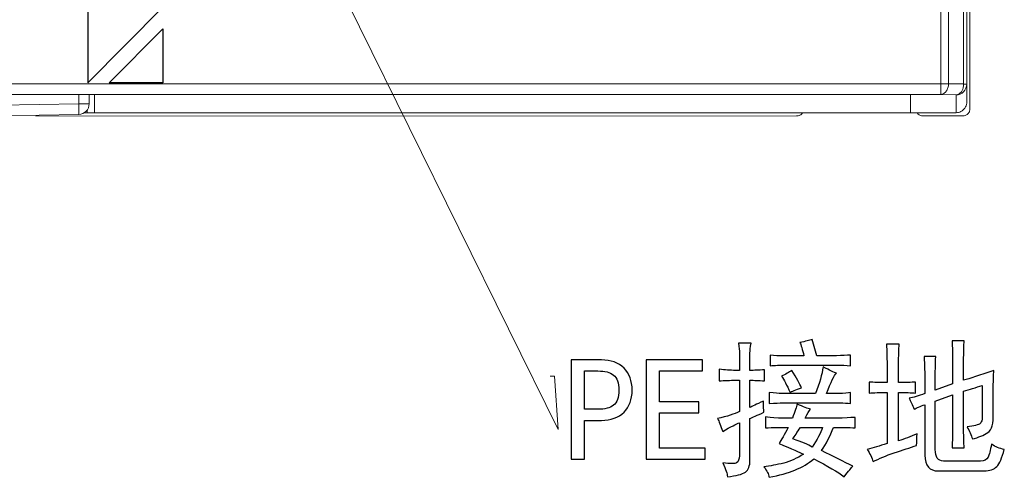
# Model space of a CAD drawing. Header units: millimetres. Extents: x -594 to 595, y -419 to 422.
# Tile 25 of 124: x -387 to -341, y 31 to 53. Entities that reach past the tile are written whole.
import ezdxf

# ---------------------------------------------------------------- set-up
doc = ezdxf.new("R2010")
doc.units = ezdxf.units.MM
doc.header["$MEASUREMENT"] = 0
doc.layers.add('layer 1', color=7, linetype='Continuous')

msp = doc.modelspace()

# ---------------------------------------------------------------- linework, layer by layer
at = {"layer": 'layer 1', "lineweight": 9}
for points in [[(-343.1827, 48.8568), (-343.1827, 48.8568), (-343.1827, 297.8562), (-343.1827, 297.8562)], [(-343.0403, 48.5136), (-343.0403, 48.5136), (-343.0403, 296.3518), (-343.0403, 296.3518)], [(-344.3898, 260.2332), (-344.3898, 260.2332), (-344.3898, 49.2109), (-344.3898, 49.2109)], [(-344.0363, 49.6982), (-344.0363, 49.6982), (-344.0363, 259.9441), (-344.0363, 259.9441)], [(-343.3291, 259.9441), (-343.3291, 259.9441), (-343.3291, 49.6982), (-343.3291, 49.6982)], [(-344.0363, 49.7106), (-344.0363, 49.7106), (-432.3291, 49.7106), (-432.3291, 49.7106)], [(-344.0363, 49.6982), (-344.0363, 49.6982), (-343.3291, 49.6982), (-343.3291, 49.6982)], [(-343.3291, 49.6859), (-343.3302, 49.6223), (-343.34, 49.5583), (-343.3585, 49.4975)], [(-343.1827, 49.6859), (-343.1827, 49.6859), (-343.3291, 49.6859), (-343.3291, 49.6859)], [(-413.4254, 49.2109), (-413.4254, 49.2109), (-344.3898, 49.2109), (-344.3898, 49.2109)], [(-384.674, 48.7712), (-384.674, 48.7712), (-388.3827, 48.7065), (-388.3827, 48.7065)], [(-384.674, 49.2109), (-384.674, 49.2109), (-384.674, 48.7712), (-384.674, 48.7712)], [(-384.1827, 48.7711), (-384.1827, 48.7711), (-384.674, 48.7711), (-384.674, 48.7711)], [(-384.674, 48.2712), (-384.4013, 48.276), (-384.1827, 48.4984), (-384.1827, 48.7711)], [(-384.1827, 48.7711), (-384.1827, 48.7711), (-384.1827, 49.2109), (-384.1827, 49.2109)], [(-383.9327, 48.3565), (-383.9327, 48.3565), (-383.9327, 49.2109), (-383.9327, 49.2109)], [(-345.8077, 49.2109), (-345.8077, 49.2109), (-345.8077, 48.3565), (-345.8077, 48.3565)], [(-344.3898, 49.2109), (-344.3898, 49.2109), (-343.6827, 49.1862), (-343.6827, 49.1862)], [(-343.6827, 49.1862), (-343.6827, 49.1862), (-343.6827, 48.3565), (-343.6827, 48.3565)], [(-343.2372, 48.6296), (-343.2018, 48.699), (-343.1827, 48.7789), (-343.1827, 48.8568)], [(-384.4143, 48.3565), (-384.4143, 48.3565), (-343.6827, 48.3565), (-343.6827, 48.3565)], [(-384.2827, 48.4881), (-384.2827, 48.4881), (-384.2827, 48.3565), (-384.2827, 48.3565)], [(-345.4792, 48.3176), (-345.4425, 48.2748), (-345.3914, 48.2416), (-345.3374, 48.2255)], [(-343.6827, 48.3565), (-343.6048, 48.3565), (-343.5249, 48.3757), (-343.4556, 48.411)], [(-343.4556, 48.411), (-343.435, 48.4216), (-343.4151, 48.4335), (-343.3961, 48.4468)], [(-343.3961, 48.4468), (-343.3483, 48.4804), (-343.3067, 48.522), (-343.2731, 48.5698)], [(-343.2731, 48.5698), (-343.2598, 48.5889), (-343.2478, 48.6089), (-343.2372, 48.6296)], [(-343.0808, 48.3631), (-343.0548, 48.4081), (-343.0403, 48.4617), (-343.0403, 48.5136)], [(-384.674, 48.2712), (-384.674, 48.2712), (-388.3827, 48.2065), (-388.3827, 48.2065)], [(-351.1113, 48.2104), (-351.1113, 48.2104), (-386.6768, 48.1941), (-386.6768, 48.1941)], [(-345.3374, 48.2255), (-345.311, 48.2177), (-345.2832, 48.2135), (-345.2557, 48.2135)], [(-343.3403, 48.2139), (-343.3403, 48.2139), (-345.2521, 48.213), (-345.2521, 48.213)]]:
    msp.add_open_spline(points, degree=3, dxfattribs=at)
at = {"layer": 'layer 1', "color": 252}
msp.add_open_spline([(-384.2495, 91.7674), (-384.2495, 91.7674), (-380.7495, 91.7674), (-380.7495, 91.7674), (-380.7495, 91.7674), (-380.7495, 91.7674), (-380.7495, 53.2835), (-380.7495, 53.2835), (-380.7495, 53.2835), (-380.7495, 53.2835), (-384.2495, 49.7445), (-384.2495, 49.7445), (-384.2495, 49.7445), (-384.2495, 49.7445), (-384.2495, 91.7674), (-384.2495, 91.7674)], degree=3, knots=[0, 0, 0, 0, 0.2, 0.2, 0.2, 0.2, 0.4, 0.4, 0.4, 0.4, 0.6, 0.6, 0.6, 0.6, 1, 1, 1, 1], dxfattribs=at)
at = {"layer": 'layer 1', "lineweight": 9}
for points, knots in [([(-373.8822, 57.0842), (-373.8822, 57.0842), (-362.2691, 33.5604), (-362.2691, 33.5604), (-362.2691, 33.5604), (-362.2691, 33.5604), (-362.4441, 36.0604), (-362.4441, 36.0604), (-362.4441, 36.0604), (-362.4441, 36.0604), (-362.6441, 36.0604), (-362.6441, 36.0604)], [0, 0, 0, 0, 0.25, 0.25, 0.25, 0.25, 0.5, 0.5, 0.5, 0.5, 1, 1, 1, 1]), ([(-344.3898, 49.2109), (-344.3433, 49.2125), (-344.297, 49.2282), (-344.2566, 49.2525), (-344.2566, 49.2525), (-344.2111, 49.2799), (-344.1733, 49.3183), (-344.1428, 49.3615), (-344.1428, 49.3615), (-344.1083, 49.4103), (-344.0831, 49.4652), (-344.0657, 49.5224), (-344.0657, 49.5224), (-344.0471, 49.5834), (-344.0373, 49.6471), (-344.0362, 49.7106)], [0, 0, 0, 0, 0.2, 0.2, 0.2, 0.2, 0.4, 0.4, 0.4, 0.4, 0.6, 0.6, 0.6, 0.6, 1, 1, 1, 1]), ([(-343.6827, 49.1862), (-343.5551, 49.1862), (-343.4223, 49.2395), (-343.3291, 49.3326), (-343.3291, 49.3326), (-343.236, 49.4256), (-343.1827, 49.5584), (-343.1827, 49.6859)], [0, 0, 0, 0, 0.3333333, 0.3333333, 0.3333333, 0.3333333, 1, 1, 1, 1]), ([(-343.4357, 49.3368), (-343.466, 49.294), (-343.5038, 49.2552), (-343.5494, 49.2277), (-343.5494, 49.2277), (-343.5897, 49.2034), (-343.6362, 49.1878), (-343.6827, 49.1862)], [0, 0, 0, 0, 0.3333333, 0.3333333, 0.3333333, 0.3333333, 1, 1, 1, 1]), ([(-343.3585, 49.4975), (-343.363, 49.4827), (-343.3681, 49.4681), (-343.3737, 49.4536), (-343.3737, 49.4536), (-343.3897, 49.4125), (-343.4102, 49.3728), (-343.4357, 49.3368)], [0, 0, 0, 0, 0.3333333, 0.3333333, 0.3333333, 0.3333333, 1, 1, 1, 1]), ([(-384.674, 48.7712), (-384.6728, 48.7075), (-384.6719, 48.6438), (-384.6713, 48.5801), (-384.6713, 48.5801), (-384.671, 48.5512), (-384.6708, 48.5223), (-384.6706, 48.4934), (-384.6706, 48.4934), (-384.6704, 48.4681), (-384.6703, 48.4429), (-384.6703, 48.4177), (-384.6703, 48.4177), (-384.6704, 48.397), (-384.6704, 48.3763), (-384.6706, 48.3555), (-384.6706, 48.3555), (-384.6707, 48.3401), (-384.6708, 48.3246), (-384.6713, 48.3094), (-384.6713, 48.3094), (-384.6715, 48.304), (-384.6717, 48.2986), (-384.6718, 48.2929), (-384.6718, 48.2929), (-384.6719, 48.2888), (-384.672, 48.2845), (-384.6724, 48.2809), (-384.6724, 48.2809), (-384.6727, 48.2788), (-384.6732, 48.2769), (-384.6732, 48.2737), (-384.6732, 48.2737), (-384.6732, 48.2725), (-384.6731, 48.2712), (-384.674, 48.2712)], [0, 0, 0, 0, 0.1, 0.1, 0.1, 0.1, 0.2, 0.2, 0.2, 0.2, 0.3, 0.3, 0.3, 0.3, 0.4, 0.4, 0.4, 0.4, 0.5, 0.5, 0.5, 0.5, 0.6, 0.6, 0.6, 0.6, 0.7, 0.7, 0.7, 0.7, 0.8, 0.8, 0.8, 0.8, 1, 1, 1, 1]), ([(-351.145, 48.2013), (-351.0881, 48.2013), (-351.0303, 48.2141), (-350.9791, 48.2407), (-350.9791, 48.2407), (-350.9281, 48.2672), (-350.8835, 48.3074), (-350.8544, 48.3559)], [0, 0, 0, 0, 0.3333333, 0.3333333, 0.3333333, 0.3333333, 1, 1, 1, 1]), ([(-343.3419, 48.2135), (-343.29, 48.2134), (-343.2371, 48.2272), (-343.1913, 48.2533), (-343.1913, 48.2533), (-343.1455, 48.2795), (-343.1067, 48.3181), (-343.0808, 48.3631)], [0, 0, 0, 0, 0.3333333, 0.3333333, 0.3333333, 0.3333333, 1, 1, 1, 1])]:
    msp.add_open_spline(points, degree=3, knots=knots, dxfattribs=at)
at = {"layer": 'layer 1', "color": 242}
msp.add_open_spline([(-380.7495, 49.752), (-380.7495, 49.752), (-380.7495, 52.2723), (-380.7495, 52.2723), (-380.7495, 52.2723), (-380.7495, 52.2723), (-383.2494, 49.7445), (-383.2494, 49.7445), (-383.2494, 49.7445), (-383.2494, 49.7445), (-380.7495, 49.752), (-380.7495, 49.752)], degree=3, knots=[0, 0, 0, 0, 0.25, 0.25, 0.25, 0.25, 0.5, 0.5, 0.5, 0.5, 1, 1, 1, 1], dxfattribs=at)
at = {"layer": 'layer 1'}
for points, knots in [([(-350.7888, 37.0014), (-350.8606, 37.3093), (-350.9243, 37.5164), (-350.9787, 37.6252), (-350.9787, 37.6252), (-350.7252, 37.6796), (-350.5354, 37.7248), (-350.4092, 37.7606), (-350.4092, 37.7606), (-350.4092, 37.7606), (-350.1916, 37.0014), (-350.1916, 37.0014), (-350.1916, 37.0014), (-350.1916, 37.0014), (-349.2692, 37.0014), (-349.2692, 37.0014), (-349.2692, 37.0014), (-349.0169, 37.0199), (-348.7993, 37.0292), (-348.6187, 37.0292), (-348.6187, 37.0292), (-348.6187, 37.0292), (-348.6187, 36.5407), (-348.6187, 36.5407), (-348.6187, 36.5407), (-348.8178, 36.5581), (-349.025, 36.5674), (-349.2426, 36.5674), (-349.2426, 36.5674), (-349.2426, 36.5674), (-351.6291, 36.5674), (-351.6291, 36.5674), (-351.6291, 36.5674), (-351.9185, 36.5674), (-352.1627, 36.5581), (-352.3618, 36.5407), (-352.3618, 36.5407), (-352.3618, 36.5407), (-352.3618, 37.0292), (-352.3618, 37.0292), (-352.3618, 37.0292), (-352.1812, 37.0106), (-351.9636, 37.0014), (-351.7113, 37.0014), (-351.7113, 37.0014), (-351.7113, 37.0014), (-350.7888, 37.0014), (-350.7888, 37.0014)], [0, 0, 0, 0, 0.0769231, 0.0769231, 0.0769231, 0.0769231, 0.1538462, 0.1538462, 0.1538462, 0.1538462, 0.2307692, 0.2307692, 0.2307692, 0.2307692, 0.3076923, 0.3076923, 0.3076923, 0.3076923, 0.3846154, 0.3846154, 0.3846154, 0.3846154, 0.4615385, 0.4615385, 0.4615385, 0.4615385, 0.5384615, 0.5384615, 0.5384615, 0.5384615, 0.6153846, 0.6153846, 0.6153846, 0.6153846, 0.6923077, 0.6923077, 0.6923077, 0.6923077, 0.7692308, 0.7692308, 0.7692308, 0.7692308, 0.8461538, 0.8461538, 0.8461538, 0.8461538, 1, 1, 1, 1]), ([(-353.7992, 36.3232), (-353.7992, 36.3232), (-353.7992, 37.1368), (-353.7992, 37.1368), (-353.7992, 37.1368), (-353.7992, 37.2456), (-353.8178, 37.3995), (-353.8536, 37.5986), (-353.8536, 37.5986), (-353.8536, 37.5986), (-353.2576, 37.5986), (-353.2576, 37.5986), (-353.2576, 37.5986), (-353.2935, 37.3995), (-353.312, 37.2456), (-353.312, 37.1368), (-353.312, 37.1368), (-353.312, 37.1368), (-353.312, 36.3232), (-353.312, 36.3232), (-353.312, 36.3232), (-353.1303, 36.3232), (-352.9046, 36.3324), (-352.6337, 36.3509), (-352.6337, 36.3509), (-352.6337, 36.3509), (-352.6337, 35.8347), (-352.6337, 35.8347), (-352.6337, 35.8347), (-352.9046, 35.8532), (-353.1303, 35.8625), (-353.312, 35.8625), (-353.312, 35.8625), (-353.312, 35.8625), (-353.312, 34.5871), (-353.312, 34.5871), (-353.312, 34.5871), (-353.2205, 34.6414), (-353.0134, 34.741), (-352.687, 34.8857), (-352.687, 34.8857), (-352.687, 34.6507), (-352.6789, 34.4783), (-352.6604, 34.3706), (-352.6604, 34.3706), (-352.9856, 34.2259), (-353.2032, 34.1264), (-353.312, 34.072), (-353.312, 34.072), (-353.312, 34.072), (-353.312, 32.1183), (-353.312, 32.1183), (-353.312, 32.1183), (-353.312, 31.866), (-353.3837, 31.6843), (-353.5284, 31.5767), (-353.5284, 31.5767), (-353.6731, 31.4679), (-353.9532, 31.3949), (-354.3698, 31.3591), (-354.3698, 31.3591), (-354.3698, 31.4852), (-354.4416, 31.7028), (-354.5863, 32.0107), (-354.5863, 32.0107), (-354.2252, 31.9563), (-354.0076, 31.9563), (-353.9358, 32.0107), (-353.9358, 32.0107), (-353.8629, 32.0639), (-353.8178, 32.1727), (-353.7992, 32.3359), (-353.7992, 32.3359), (-353.7992, 32.3359), (-353.7992, 33.8822), (-353.7992, 33.8822), (-353.7992, 33.8822), (-353.9439, 33.8278), (-354.2067, 33.6924), (-354.5863, 33.4748), (-354.5863, 33.4748), (-354.6766, 33.7468), (-354.7587, 33.9447), (-354.8305, 34.072), (-354.8305, 34.072), (-354.3779, 34.1808), (-354.0354, 34.2884), (-353.7992, 34.3972), (-353.7992, 34.3972), (-353.7992, 34.3972), (-353.7992, 35.8625), (-353.7992, 35.8625), (-353.7992, 35.8625), (-353.7992, 35.8625), (-353.9891, 35.8625), (-353.9891, 35.8625), (-353.9891, 35.8625), (-354.2425, 35.8625), (-354.496, 35.8532), (-354.7495, 35.8347), (-354.7495, 35.8347), (-354.7495, 35.8347), (-354.7495, 36.3775), (-354.7495, 36.3775), (-354.7495, 36.3775), (-354.4775, 36.3417), (-354.2252, 36.3232), (-353.9891, 36.3232), (-353.9891, 36.3232), (-353.9891, 36.3232), (-353.7992, 36.3232), (-353.7992, 36.3232)], [0, 0, 0, 0, 0.0344828, 0.0344828, 0.0344828, 0.0344828, 0.0689655, 0.0689655, 0.0689655, 0.0689655, 0.1034483, 0.1034483, 0.1034483, 0.1034483, 0.137931, 0.137931, 0.137931, 0.137931, 0.1724138, 0.1724138, 0.1724138, 0.1724138, 0.2068966, 0.2068966, 0.2068966, 0.2068966, 0.2413793, 0.2413793, 0.2413793, 0.2413793, 0.2758621, 0.2758621, 0.2758621, 0.2758621, 0.3103448, 0.3103448, 0.3103448, 0.3103448, 0.3448276, 0.3448276, 0.3448276, 0.3448276, 0.3793103, 0.3793103, 0.3793103, 0.3793103, 0.4137931, 0.4137931, 0.4137931, 0.4137931, 0.4482759, 0.4482759, 0.4482759, 0.4482759, 0.4827586, 0.4827586, 0.4827586, 0.4827586, 0.5172414, 0.5172414, 0.5172414, 0.5172414, 0.5517241, 0.5517241, 0.5517241, 0.5517241, 0.5862069, 0.5862069, 0.5862069, 0.5862069, 0.6206897, 0.6206897, 0.6206897, 0.6206897, 0.6551724, 0.6551724, 0.6551724, 0.6551724, 0.6896552, 0.6896552, 0.6896552, 0.6896552, 0.7241379, 0.7241379, 0.7241379, 0.7241379, 0.7586207, 0.7586207, 0.7586207, 0.7586207, 0.7931034, 0.7931034, 0.7931034, 0.7931034, 0.8275862, 0.8275862, 0.8275862, 0.8275862, 0.862069, 0.862069, 0.862069, 0.862069, 0.8965517, 0.8965517, 0.8965517, 0.8965517, 0.9310345, 0.9310345, 0.9310345, 0.9310345, 1, 1, 1, 1]), ([(-346.3676, 33.0408), (-346.1141, 33.1137), (-345.8248, 33.2213), (-345.4995, 33.366), (-345.4995, 33.366), (-345.5169, 33.1681), (-345.5262, 32.9864), (-345.5262, 32.8243), (-345.5262, 32.8243), (-345.834, 32.7155), (-346.1812, 32.5975), (-346.5701, 32.4713), (-346.5701, 32.4713), (-346.959, 32.3452), (-347.2889, 32.2086), (-347.5609, 32.0639), (-347.5609, 32.0639), (-347.6153, 32.2456), (-347.7055, 32.4354), (-347.8317, 32.6345), (-347.8317, 32.6345), (-347.5609, 32.7063), (-347.253, 32.7966), (-346.9092, 32.9053), (-346.9092, 32.9053), (-346.9092, 32.9053), (-346.9092, 35.2931), (-346.9092, 35.2931), (-346.9092, 35.2931), (-347.253, 35.2931), (-347.5331, 35.2838), (-347.7507, 35.2653), (-347.7507, 35.2653), (-347.7507, 35.2653), (-347.7507, 35.7803), (-347.7507, 35.7803), (-347.7507, 35.7803), (-347.5331, 35.763), (-347.253, 35.7537), (-346.9092, 35.7537), (-346.9092, 35.7537), (-346.9092, 35.7537), (-346.9092, 36.6218), (-346.9092, 36.6218), (-346.9092, 36.6218), (-346.9092, 36.9296), (-346.9185, 37.2363), (-346.937, 37.5442), (-346.937, 37.5442), (-346.937, 37.5442), (-346.3398, 37.5442), (-346.3398, 37.5442), (-346.3398, 37.5442), (-346.3583, 37.3093), (-346.3676, 37.0014), (-346.3676, 36.6218), (-346.3676, 36.6218), (-346.3676, 36.6218), (-346.3676, 35.7537), (-346.3676, 35.7537), (-346.3676, 35.7537), (-346.0412, 35.7537), (-345.7796, 35.763), (-345.5805, 35.7803), (-345.5805, 35.7803), (-345.5805, 35.7803), (-345.5805, 35.2653), (-345.5805, 35.2653), (-345.5805, 35.2653), (-345.7796, 35.2838), (-346.0412, 35.2931), (-346.3676, 35.2931), (-346.3676, 35.2931), (-346.3676, 35.2931), (-346.3676, 33.0408), (-346.3676, 33.0408)], [0, 0, 0, 0, 0.05, 0.05, 0.05, 0.05, 0.1, 0.1, 0.1, 0.1, 0.15, 0.15, 0.15, 0.15, 0.2, 0.2, 0.2, 0.2, 0.25, 0.25, 0.25, 0.25, 0.3, 0.3, 0.3, 0.3, 0.35, 0.35, 0.35, 0.35, 0.4, 0.4, 0.4, 0.4, 0.45, 0.45, 0.45, 0.45, 0.5, 0.5, 0.5, 0.5, 0.55, 0.55, 0.55, 0.55, 0.6, 0.6, 0.6, 0.6, 0.65, 0.65, 0.65, 0.65, 0.7, 0.7, 0.7, 0.7, 0.75, 0.75, 0.75, 0.75, 0.8, 0.8, 0.8, 0.8, 0.85, 0.85, 0.85, 0.85, 0.9, 0.9, 0.9, 0.9, 1, 1, 1, 1]), ([(-345.6349, 34.506), (-345.7252, 34.7225), (-345.8062, 34.8949), (-345.8792, 35.0211), (-345.8792, 35.0211), (-345.6801, 35.057), (-345.4359, 35.1299), (-345.1465, 35.2387), (-345.1465, 35.2387), (-345.1465, 35.2387), (-345.1465, 35.8625), (-345.1465, 35.8625), (-345.1465, 35.8625), (-345.1465, 36.1877), (-345.1558, 36.5581), (-345.1731, 36.9748), (-345.1731, 36.9748), (-345.1731, 36.9748), (-344.6315, 36.9748), (-344.6315, 36.9748), (-344.6315, 36.9748), (-344.6488, 36.5951), (-344.6581, 36.2329), (-344.6581, 35.8891), (-344.6581, 35.8891), (-344.6581, 35.8891), (-344.6581, 35.4007), (-344.6581, 35.4007), (-344.6581, 35.4007), (-344.6581, 35.4007), (-343.8444, 35.6993), (-343.8444, 35.6993), (-343.8444, 35.6993), (-343.8444, 35.6993), (-343.8444, 36.785), (-343.8444, 36.785), (-343.8444, 36.785), (-343.8444, 37.0917), (-343.8537, 37.3995), (-343.8711, 37.7062), (-343.8711, 37.7062), (-343.8711, 37.7062), (-343.3016, 37.7062), (-343.3016, 37.7062), (-343.3016, 37.7062), (-343.3201, 37.4898), (-343.3294, 37.1738), (-343.3294, 36.7572), (-343.3294, 36.7572), (-343.3294, 36.7572), (-343.3294, 35.8625), (-343.3294, 35.8625), (-343.3294, 35.8625), (-343.0574, 35.9343), (-342.5875, 36.0882), (-341.9185, 36.3232), (-341.9185, 36.3232), (-341.9359, 36.1067), (-341.9452, 35.7896), (-341.9452, 35.3741), (-341.9452, 35.3741), (-341.9452, 35.3741), (-341.9452, 34.3162), (-341.9452, 34.3162), (-341.9452, 34.3162), (-341.9278, 33.8463), (-342.0134, 33.5477), (-342.2033, 33.4204), (-342.2033, 33.4204), (-342.3931, 33.2942), (-342.6327, 33.1947), (-342.922, 33.1229), (-342.922, 33.1229), (-342.9764, 33.3035), (-343.0574, 33.4933), (-343.1662, 33.6924), (-343.1662, 33.6924), (-342.841, 33.7283), (-342.6373, 33.778), (-342.5563, 33.8417), (-342.5563, 33.8417), (-342.4741, 33.9042), (-342.4428, 34.1079), (-342.4614, 34.4516), (-342.4614, 34.4516), (-342.4614, 34.4516), (-342.4614, 35.6183), (-342.4614, 35.6183), (-342.4614, 35.6183), (-342.7681, 35.528), (-343.0574, 35.4377), (-343.3294, 35.3463), (-343.3294, 35.3463), (-343.3294, 35.3463), (-343.3294, 33.5292), (-343.3294, 33.5292), (-343.3294, 33.5292), (-343.3294, 33.204), (-343.3201, 32.932), (-343.3016, 32.7155), (-343.3016, 32.7155), (-343.3016, 32.7155), (-343.8711, 32.7155), (-343.8711, 32.7155), (-343.8711, 32.7155), (-343.8537, 33.0408), (-343.8444, 33.3128), (-343.8444, 33.5292), (-343.8444, 33.5292), (-343.8444, 33.5292), (-343.8444, 35.1843), (-343.8444, 35.1843), (-343.8444, 35.1843), (-343.8444, 35.1843), (-344.6581, 34.8857), (-344.6581, 34.8857), (-344.6581, 34.8857), (-344.6581, 34.8857), (-344.6581, 32.6345), (-344.6581, 32.6345), (-344.6581, 32.6345), (-344.6581, 32.2723), (-344.5319, 32.0917), (-344.2785, 32.0917), (-344.2785, 32.0917), (-344.2785, 32.0917), (-342.5424, 32.0917), (-342.5424, 32.0917), (-342.5424, 32.0917), (-342.3618, 32.0917), (-342.2438, 32.1507), (-342.1894, 32.2676), (-342.1894, 32.2676), (-342.135, 32.3857), (-342.0806, 32.5894), (-342.0273, 32.8787), (-342.0273, 32.8787), (-341.8456, 32.7514), (-341.6465, 32.6704), (-341.4301, 32.6345), (-341.4301, 32.6345), (-341.5389, 32.2364), (-341.6558, 31.969), (-341.7831, 31.8336), (-341.7831, 31.8336), (-341.9093, 31.6982), (-342.1083, 31.6299), (-342.3792, 31.6299), (-342.3792, 31.6299), (-342.3792, 31.6299), (-344.5227, 31.6299), (-344.5227, 31.6299), (-344.5227, 31.6299), (-344.9208, 31.6299), (-345.128, 31.8741), (-345.1465, 32.3625), (-345.1465, 32.3625), (-345.1465, 32.3625), (-345.1465, 34.7225), (-345.1465, 34.7225), (-345.1465, 34.7225), (-345.363, 34.6507), (-345.5262, 34.5778), (-345.6349, 34.506)], [0, 0, 0, 0, 0.0238095, 0.0238095, 0.0238095, 0.0238095, 0.047619, 0.047619, 0.047619, 0.047619, 0.0714286, 0.0714286, 0.0714286, 0.0714286, 0.0952381, 0.0952381, 0.0952381, 0.0952381, 0.1190476, 0.1190476, 0.1190476, 0.1190476, 0.1428571, 0.1428571, 0.1428571, 0.1428571, 0.1666667, 0.1666667, 0.1666667, 0.1666667, 0.1904762, 0.1904762, 0.1904762, 0.1904762, 0.2142857, 0.2142857, 0.2142857, 0.2142857, 0.2380952, 0.2380952, 0.2380952, 0.2380952, 0.2619048, 0.2619048, 0.2619048, 0.2619048, 0.2857143, 0.2857143, 0.2857143, 0.2857143, 0.3095238, 0.3095238, 0.3095238, 0.3095238, 0.3333333, 0.3333333, 0.3333333, 0.3333333, 0.3571429, 0.3571429, 0.3571429, 0.3571429, 0.3809524, 0.3809524, 0.3809524, 0.3809524, 0.4047619, 0.4047619, 0.4047619, 0.4047619, 0.4285714, 0.4285714, 0.4285714, 0.4285714, 0.452381, 0.452381, 0.452381, 0.452381, 0.4761905, 0.4761905, 0.4761905, 0.4761905, 0.5, 0.5, 0.5, 0.5, 0.5238095, 0.5238095, 0.5238095, 0.5238095, 0.547619, 0.547619, 0.547619, 0.547619, 0.5714286, 0.5714286, 0.5714286, 0.5714286, 0.5952381, 0.5952381, 0.5952381, 0.5952381, 0.6190476, 0.6190476, 0.6190476, 0.6190476, 0.6428571, 0.6428571, 0.6428571, 0.6428571, 0.6666667, 0.6666667, 0.6666667, 0.6666667, 0.6904762, 0.6904762, 0.6904762, 0.6904762, 0.7142857, 0.7142857, 0.7142857, 0.7142857, 0.7380952, 0.7380952, 0.7380952, 0.7380952, 0.7619048, 0.7619048, 0.7619048, 0.7619048, 0.7857143, 0.7857143, 0.7857143, 0.7857143, 0.8095238, 0.8095238, 0.8095238, 0.8095238, 0.8333333, 0.8333333, 0.8333333, 0.8333333, 0.8571429, 0.8571429, 0.8571429, 0.8571429, 0.8809524, 0.8809524, 0.8809524, 0.8809524, 0.9047619, 0.9047619, 0.9047619, 0.9047619, 0.9285714, 0.9285714, 0.9285714, 0.9285714, 0.952381, 0.952381, 0.952381, 0.952381, 1, 1, 1, 1]), ([(-358.8177, 35.4007), (-358.8177, 34.9667), (-358.945, 34.6229), (-359.1974, 34.3706), (-359.1974, 34.3706), (-359.4508, 34.1171), (-359.8038, 33.991), (-360.2564, 33.991), (-360.2564, 33.991), (-360.2564, 33.991), (-361.0423, 33.991), (-361.0423, 33.991), (-361.0423, 33.991), (-361.0423, 33.991), (-361.0423, 32.1727), (-361.0423, 32.1727), (-361.0423, 32.1727), (-361.0423, 32.1727), (-361.6661, 32.1727), (-361.6661, 32.1727), (-361.6661, 32.1727), (-361.6661, 32.1727), (-361.6661, 36.8116), (-361.6661, 36.8116), (-361.6661, 36.8116), (-361.6661, 36.8116), (-360.2564, 36.8116), (-360.2564, 36.8116), (-360.2564, 36.8116), (-359.8038, 36.8116), (-359.4508, 36.6854), (-359.1974, 36.4319), (-359.1974, 36.4319), (-358.945, 36.1785), (-358.8177, 35.8347), (-358.8177, 35.4007)], [0, 0, 0, 0, 0.1, 0.1, 0.1, 0.1, 0.2, 0.2, 0.2, 0.2, 0.3, 0.3, 0.3, 0.3, 0.4, 0.4, 0.4, 0.4, 0.5, 0.5, 0.5, 0.5, 0.6, 0.6, 0.6, 0.6, 0.7, 0.7, 0.7, 0.7, 0.8, 0.8, 0.8, 0.8, 1, 1, 1, 1]), ([(-355.3999, 32.1727), (-355.3999, 32.1727), (-358.1673, 32.1727), (-358.1673, 32.1727), (-358.1673, 32.1727), (-358.1673, 32.1727), (-358.1673, 36.8116), (-358.1673, 36.8116), (-358.1673, 36.8116), (-358.1673, 36.8116), (-355.5353, 36.8116), (-355.5353, 36.8116), (-355.5353, 36.8116), (-355.5353, 36.8116), (-355.5353, 36.2965), (-355.5353, 36.2965), (-355.5353, 36.2965), (-355.5353, 36.2965), (-357.5434, 36.2965), (-357.5434, 36.2965), (-357.5434, 36.2965), (-357.5434, 36.2965), (-357.5434, 34.859), (-357.5434, 34.859), (-357.5434, 34.859), (-357.5434, 34.859), (-355.6985, 34.859), (-355.6985, 34.859), (-355.6985, 34.859), (-355.6985, 34.859), (-355.6985, 34.3428), (-355.6985, 34.3428), (-355.6985, 34.3428), (-355.6985, 34.3428), (-357.5434, 34.3428), (-357.5434, 34.3428), (-357.5434, 34.3428), (-357.5434, 34.3428), (-357.5434, 32.6889), (-357.5434, 32.6889), (-357.5434, 32.6889), (-357.5434, 32.6889), (-355.3999, 32.6889), (-355.3999, 32.6889), (-355.3999, 32.6889), (-355.3999, 32.6889), (-355.3999, 32.1727), (-355.3999, 32.1727)], [0, 0, 0, 0, 0.0769231, 0.0769231, 0.0769231, 0.0769231, 0.1538462, 0.1538462, 0.1538462, 0.1538462, 0.2307692, 0.2307692, 0.2307692, 0.2307692, 0.3076923, 0.3076923, 0.3076923, 0.3076923, 0.3846154, 0.3846154, 0.3846154, 0.3846154, 0.4615385, 0.4615385, 0.4615385, 0.4615385, 0.5384615, 0.5384615, 0.5384615, 0.5384615, 0.6153846, 0.6153846, 0.6153846, 0.6153846, 0.6923077, 0.6923077, 0.6923077, 0.6923077, 0.7692308, 0.7692308, 0.7692308, 0.7692308, 0.8461538, 0.8461538, 0.8461538, 0.8461538, 1, 1, 1, 1]), ([(-349.893, 36.4863), (-349.5863, 36.3232), (-349.378, 36.2236), (-349.2692, 36.1877), (-349.2692, 36.1877), (-349.378, 36.0975), (-349.5319, 35.7803), (-349.731, 35.2387), (-349.731, 35.2387), (-349.731, 35.2387), (-349.1882, 35.2387), (-349.1882, 35.2387), (-349.1882, 35.2387), (-348.8988, 35.256), (-348.709, 35.2745), (-348.6187, 35.2931), (-348.6187, 35.2931), (-348.6187, 35.2931), (-348.6187, 34.7769), (-348.6187, 34.7769), (-348.6187, 34.7769), (-348.7449, 34.7954), (-348.9173, 34.8046), (-349.1338, 34.8046), (-349.1338, 34.8046), (-349.1338, 34.8046), (-351.7923, 34.8046), (-351.7923, 34.8046), (-351.7923, 34.8046), (-351.9185, 34.8046), (-352.1268, 34.7954), (-352.4162, 34.7769), (-352.4162, 34.7769), (-352.4162, 34.7769), (-352.4162, 35.2931), (-352.4162, 35.2931), (-352.4162, 35.2931), (-352.1453, 35.2745), (-351.9555, 35.256), (-351.8467, 35.2387), (-351.8467, 35.2387), (-351.8467, 35.2387), (-350.246, 35.2387), (-350.246, 35.2387), (-350.246, 35.2387), (-350.0655, 35.7271), (-349.9474, 36.1426), (-349.893, 36.4863)], [0, 0, 0, 0, 0.0769231, 0.0769231, 0.0769231, 0.0769231, 0.1538462, 0.1538462, 0.1538462, 0.1538462, 0.2307692, 0.2307692, 0.2307692, 0.2307692, 0.3076923, 0.3076923, 0.3076923, 0.3076923, 0.3846154, 0.3846154, 0.3846154, 0.3846154, 0.4615385, 0.4615385, 0.4615385, 0.4615385, 0.5384615, 0.5384615, 0.5384615, 0.5384615, 0.6153846, 0.6153846, 0.6153846, 0.6153846, 0.6923077, 0.6923077, 0.6923077, 0.6923077, 0.7692308, 0.7692308, 0.7692308, 0.7692308, 0.8461538, 0.8461538, 0.8461538, 0.8461538, 1, 1, 1, 1]), ([(-359.4416, 35.4007), (-359.4416, 35.7445), (-359.5237, 35.9794), (-359.6858, 36.1067), (-359.6858, 36.1067), (-359.849, 36.2329), (-360.0932, 36.2965), (-360.4184, 36.2965), (-360.4184, 36.2965), (-360.4184, 36.2965), (-361.0423, 36.2965), (-361.0423, 36.2965), (-361.0423, 36.2965), (-361.0423, 36.2965), (-361.0423, 34.506), (-361.0423, 34.506), (-361.0423, 34.506), (-361.0423, 34.506), (-360.4184, 34.506), (-360.4184, 34.506), (-360.4184, 34.506), (-360.0932, 34.506), (-359.849, 34.5697), (-359.6858, 34.6958), (-359.6858, 34.6958), (-359.5237, 34.822), (-359.4416, 35.057), (-359.4416, 35.4007)], [0, 0, 0, 0, 0.125, 0.125, 0.125, 0.125, 0.25, 0.25, 0.25, 0.25, 0.375, 0.375, 0.375, 0.375, 0.5, 0.5, 0.5, 0.5, 0.625, 0.625, 0.625, 0.625, 0.75, 0.75, 0.75, 0.75, 1, 1, 1, 1]), ([(-351.3583, 36.3232), (-351.1419, 35.962), (-350.9879, 35.6901), (-350.8976, 35.5095), (-350.8976, 35.5095), (-351.187, 35.4192), (-351.3675, 35.3463), (-351.4393, 35.2931), (-351.4393, 35.2931), (-351.584, 35.6357), (-351.7206, 35.8891), (-351.8467, 36.0523), (-351.8467, 36.0523), (-351.6476, 36.1426), (-351.4844, 36.2329), (-351.3583, 36.3232)], [0, 0, 0, 0, 0.2, 0.2, 0.2, 0.2, 0.4, 0.4, 0.4, 0.4, 0.6, 0.6, 0.6, 0.6, 1, 1, 1, 1]), ([(-350.4902, 34.506), (-350.5446, 34.4516), (-350.6257, 34.3162), (-350.7345, 34.0986), (-350.7345, 34.0986), (-350.7345, 34.0986), (-348.9984, 34.0986), (-348.9984, 34.0986), (-348.9984, 34.0986), (-348.6731, 34.1171), (-348.474, 34.1264), (-348.4011, 34.1264), (-348.4011, 34.1264), (-348.4011, 34.1264), (-348.4011, 33.638), (-348.4011, 33.638), (-348.4011, 33.638), (-348.5284, 33.6553), (-348.709, 33.6646), (-348.944, 33.6646), (-348.944, 33.6646), (-348.944, 33.6646), (-349.4058, 33.6646), (-349.4058, 33.6646), (-349.4058, 33.6646), (-349.5678, 33.2491), (-349.7576, 32.8868), (-349.9752, 32.5801), (-349.9752, 32.5801), (-349.4139, 32.3081), (-348.9254, 32.0639), (-348.5099, 31.8475), (-348.5099, 31.8475), (-348.5643, 31.7931), (-348.6997, 31.6299), (-348.9173, 31.3591), (-348.9173, 31.3591), (-349.2067, 31.5767), (-349.6766, 31.8567), (-350.327, 32.2005), (-350.327, 32.2005), (-350.5805, 31.9829), (-350.8745, 31.807), (-351.209, 31.6716), (-351.209, 31.6716), (-351.5435, 31.535), (-351.9462, 31.4227), (-352.4162, 31.3324), (-352.4162, 31.3324), (-352.4347, 31.4771), (-352.5157, 31.6392), (-352.6604, 31.8197), (-352.6604, 31.8197), (-352.371, 31.8567), (-352.0631, 31.9158), (-351.7379, 31.9968), (-351.7379, 31.9968), (-351.4127, 32.0778), (-351.1048, 32.2179), (-350.8155, 32.4169), (-350.8155, 32.4169), (-350.9787, 32.4898), (-351.3583, 32.6519), (-351.9555, 32.9053), (-351.9555, 32.9053), (-351.8467, 33.0685), (-351.702, 33.3209), (-351.5215, 33.6646), (-351.5215, 33.6646), (-351.5215, 33.6646), (-351.9555, 33.6646), (-351.9555, 33.6646), (-351.9555, 33.6646), (-352.2449, 33.6646), (-352.452, 33.6553), (-352.5793, 33.638), (-352.5793, 33.638), (-352.5793, 33.638), (-352.5793, 34.153), (-352.5793, 34.153), (-352.5793, 34.153), (-352.4891, 34.1357), (-352.29, 34.1171), (-351.9821, 34.0986), (-351.9821, 34.0986), (-351.9821, 34.0986), (-351.3317, 34.0986), (-351.3317, 34.0986), (-351.3317, 34.0986), (-351.2044, 34.4065), (-351.1326, 34.6229), (-351.1141, 34.7502), (-351.1141, 34.7502), (-350.8062, 34.6229), (-350.599, 34.5419), (-350.4902, 34.506)], [0, 0, 0, 0, 0.04, 0.04, 0.04, 0.04, 0.08, 0.08, 0.08, 0.08, 0.12, 0.12, 0.12, 0.12, 0.16, 0.16, 0.16, 0.16, 0.2, 0.2, 0.2, 0.2, 0.24, 0.24, 0.24, 0.24, 0.28, 0.28, 0.28, 0.28, 0.32, 0.32, 0.32, 0.32, 0.36, 0.36, 0.36, 0.36, 0.4, 0.4, 0.4, 0.4, 0.44, 0.44, 0.44, 0.44, 0.48, 0.48, 0.48, 0.48, 0.52, 0.52, 0.52, 0.52, 0.56, 0.56, 0.56, 0.56, 0.6, 0.6, 0.6, 0.6, 0.64, 0.64, 0.64, 0.64, 0.68, 0.68, 0.68, 0.68, 0.72, 0.72, 0.72, 0.72, 0.76, 0.76, 0.76, 0.76, 0.8, 0.8, 0.8, 0.8, 0.84, 0.84, 0.84, 0.84, 0.88, 0.88, 0.88, 0.88, 0.92, 0.92, 0.92, 0.92, 1, 1, 1, 1]), ([(-351.3039, 33.1229), (-350.8884, 32.9783), (-350.5898, 32.851), (-350.4092, 32.7422), (-350.4092, 32.7422), (-350.1743, 33.0859), (-350.0111, 33.3938), (-349.9208, 33.6646), (-349.9208, 33.6646), (-349.9208, 33.6646), (-350.9509, 33.6646), (-350.9509, 33.6646), (-350.9509, 33.6646), (-351.1141, 33.4297), (-351.2321, 33.2491), (-351.3039, 33.1229)], [0, 0, 0, 0, 0.2, 0.2, 0.2, 0.2, 0.4, 0.4, 0.4, 0.4, 0.6, 0.6, 0.6, 0.6, 1, 1, 1, 1])]:
    msp.add_open_spline(points, degree=3, knots=knots, dxfattribs=at)

doc.saveas('drawing.dxf')
